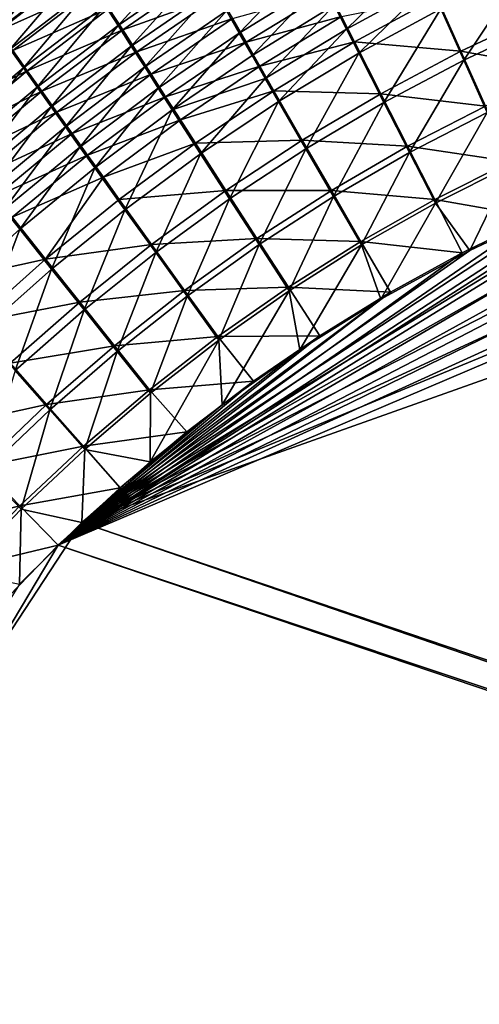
# Model space of a CAD drawing. Header units: metres. Extents: x -901 to 901, y -486 to 401.
# Tile 142 of 256: x -523 to -488, y 153 to 229. Entities that reach past the tile are written whole.
import ezdxf

# ---------------------------------------------------------------- set-up
doc = ezdxf.new("R2010")
doc.units = ezdxf.units.M

msp = doc.modelspace()

# ---------------------------------------------------------------- linework, layer by layer
at = {"layer": 'top0'}
for points in [[(-519.619995, 234.220062, -478.239227), (-526.074768, 229.246902, -478.483215), (-525.096252, 227.869308, -479.717712)], [(-518.704285, 232.783386, -479.50647), (-519.619995, 234.220062, -478.239227), (-525.096252, 227.869308, -479.717712)], [(-510.329773, 234.30455, -481.681427), (-516.799927, 229.802521, -481.854828), (-515.813599, 228.261948, -482.933075)], [(-510.329773, 234.30455, -481.681427), (-515.813599, 228.261948, -482.933075), (-509.412354, 232.69841, -482.79126)], [(-501.074799, 233.391083, -484.708405), (-507.517517, 229.388351, -484.807587), (-506.542511, 227.688644, -485.711548)], [(-500.175201, 231.619568, -485.641174), (-501.074799, 233.391083, -484.708405), (-506.542511, 227.688644, -485.711548)], [(-492.809082, 233.369797, -486.446564), (-499.259399, 229.818909, -486.500549), (-498.328613, 227.991348, -487.285156)], [(-491.959991, 231.46669, -487.257965), (-492.809082, 233.369797, -486.446564), (-498.328613, 227.991348, -487.285156)], [(-526.005554, 229.354279, -482.166077), (-518.565369, 232.78009, -483.206818), (-524.952515, 227.870697, -483.400146)], [(-518.704285, 232.783386, -479.50647), (-525.096252, 227.869308, -479.717712), (-524.092346, 226.457962, -480.89212)], [(-524.952515, 227.870697, -483.400146), (-518.565369, 232.78009, -483.206818), (-517.554382, 231.19519, -484.407532)], [(-517.763916, 231.310303, -480.712189), (-518.704285, 232.783386, -479.50647), (-524.092346, 226.457962, -480.89212)], [(-515.463318, 227.923996, -486.604858), (-516.519897, 229.575806, -485.540649), (-509.081757, 232.338303, -486.482849)], [(-509.412354, 232.69841, -482.79126), (-515.813599, 228.261948, -482.933075), (-514.806274, 226.690552, -483.945801)], [(-515.463318, 227.923996, -486.604858), (-509.081757, 232.338303, -486.482849), (-508.078156, 230.582275, -487.506226)], [(-509.412354, 232.69841, -482.79126), (-514.806274, 226.690552, -483.945801), (-508.474548, 231.058975, -483.83374)], [(-491.097595, 229.536926, -487.99057), (-489.337891, 225.608505, -489.214813), (-484.676453, 232.620102, -487.981598)], [(-489.337891, 225.608505, -489.214813), (-483.094116, 228.531937, -489.249817), (-484.676453, 232.620102, -487.981598)], [(-500.175201, 231.619568, -485.641174), (-506.542511, 227.688644, -485.711548), (-505.55072, 225.96196, -486.544342)], [(-499.259399, 229.818909, -486.500549), (-500.175201, 231.619568, -485.641174), (-505.55072, 225.96196, -486.544342)], [(-517.554382, 231.19519, -484.407532), (-523.874023, 226.353302, -484.569489), (-524.952515, 227.870697, -483.400146)], [(-517.763916, 231.310303, -480.712189), (-524.092346, 226.457962, -480.89212), (-523.064209, 225.014481, -482.004913)], [(-516.519897, 229.575806, -485.540649), (-523.874023, 226.353302, -484.569489), (-517.554382, 231.19519, -484.407532)], [(-517.763916, 231.310303, -480.712189), (-523.064209, 225.014481, -482.004913), (-516.799927, 229.802521, -481.854828)], [(-508.474548, 231.058975, -483.83374), (-514.806274, 226.690552, -483.945801), (-513.779053, 225.090271, -484.891754)], [(-507.517517, 229.388351, -484.807587), (-508.474548, 231.058975, -483.83374), (-513.779053, 225.090271, -484.891754)], [(-506.015533, 226.980637, -489.33139), (-507.055664, 228.795639, -488.456207), (-499.684784, 230.871628, -489.281036)], [(-506.015533, 226.980637, -489.33139), (-499.684784, 230.871628, -489.281036), (-498.708801, 228.950684, -490.105591)], [(-491.959991, 231.46669, -487.257965), (-498.328613, 227.991348, -487.285156), (-497.383942, 226.13916, -487.993622)], [(-491.097595, 229.536926, -487.99057), (-491.959991, 231.46669, -487.257965), (-497.383942, 226.13916, -487.993622)], [(-514.385925, 226.241791, -487.598938), (-515.463318, 227.923996, -486.604858), (-508.078156, 230.582275, -487.506226)], [(-514.385925, 226.241791, -487.598938), (-508.078156, 230.582275, -487.506226), (-507.055664, 228.795639, -488.456207)], [(-498.708801, 228.950684, -490.105591), (-491.40033, 230.42717, -490.842468), (-497.718231, 227.003845, -490.850128)], [(-497.718231, 227.003845, -490.850128), (-491.40033, 230.42717, -490.842468), (-489.555481, 226.298203, -492.129059)], [(-489.555481, 226.298203, -492.129059), (-491.40033, 230.42717, -490.842468), (-483.289215, 229.238678, -492.161194)], [(-523.874023, 226.353302, -484.569489), (-516.519897, 229.575806, -485.540649), (-522.771423, 224.80394, -485.672852)], [(-516.799927, 229.802521, -481.854828), (-523.064209, 225.014481, -482.004913), (-522.013123, 223.540604, -483.054932)], [(-522.771423, 224.80394, -485.672852), (-516.519897, 229.575806, -485.540649), (-515.463318, 227.923996, -486.604858)], [(-516.799927, 229.802521, -481.854828), (-522.013123, 223.540604, -483.054932), (-515.813599, 228.261948, -482.933075)], [(-507.517517, 229.388351, -484.807587), (-513.779053, 225.090271, -484.891754), (-512.733276, 223.463058, -485.769806)], [(-506.542511, 227.688644, -485.711548), (-507.517517, 229.388351, -484.807587), (-512.733276, 223.463058, -485.769806)], [(-499.259399, 229.818909, -486.500549), (-505.55072, 225.96196, -486.544342), (-504.543335, 224.210403, -487.304718)], [(-498.328613, 227.991348, -487.285156), (-499.259399, 229.818909, -486.500549), (-504.543335, 224.210403, -487.304718)], [(-497.383942, 226.13916, -487.993622), (-495.45816, 222.371109, -489.178009), (-491.097595, 229.536926, -487.99057)], [(-495.45816, 222.371109, -489.178009), (-489.337891, 225.608505, -489.214813), (-491.097595, 229.536926, -487.99057)], [(-489.555481, 226.298203, -492.129059), (-483.289215, 229.238678, -492.161194), (-481.593872, 224.862442, -493.139069)], [(-513.289063, 224.531281, -488.521606), (-514.385925, 226.241791, -487.598938), (-507.055664, 228.795639, -488.456207)], [(-513.289063, 224.531281, -488.521606), (-507.055664, 228.795639, -488.456207), (-506.015533, 226.980637, -489.33139)], [(-504.959076, 225.139465, -490.130463), (-506.015533, 226.980637, -489.33139), (-498.708801, 228.950684, -490.105591)], [(-504.959076, 225.139465, -490.130463), (-498.708801, 228.950684, -490.105591), (-497.718231, 227.003845, -490.850128)], [(-489.337891, 225.608505, -489.214813), (-487.541382, 221.610062, -490.113922), (-483.094116, 228.531937, -489.249817)], [(-521.646057, 223.224533, -486.709045), (-522.771423, 224.80394, -485.672852), (-515.463318, 227.923996, -486.604858)], [(-515.813599, 228.261948, -482.933075), (-522.013123, 223.540604, -483.054932), (-520.940369, 222.038162, -484.041016)], [(-521.646057, 223.224533, -486.709045), (-515.463318, 227.923996, -486.604858), (-514.385925, 226.241791, -487.598938)], [(-515.813599, 228.261948, -482.933075), (-520.940369, 222.038162, -484.041016), (-514.806274, 226.690552, -483.945801)], [(-498.328613, 227.991348, -487.285156), (-504.543335, 224.210403, -487.304718), (-503.521576, 222.436081, -487.991394)], [(-497.383942, 226.13916, -487.993622), (-498.328613, 227.991348, -487.285156), (-503.521576, 222.436081, -487.991394)], [(-512.174011, 222.794479, -489.371674), (-513.289063, 224.531281, -488.521606), (-506.015533, 226.980637, -489.33139)], [(-511.670197, 221.810867, -486.578735), (-506.542511, 227.688644, -485.711548), (-512.733276, 223.463058, -485.769806)], [(-512.174011, 222.794479, -489.371674), (-506.015533, 226.980637, -489.33139), (-504.959076, 225.139465, -490.130463)], [(-505.55072, 225.96196, -486.544342), (-506.542511, 227.688644, -485.711548), (-511.670197, 221.810867, -486.578735)], [(-504.959076, 225.139465, -490.130463), (-497.718231, 227.003845, -490.850128), (-503.887512, 223.274338, -490.852081)], [(-503.887512, 223.274338, -490.852081), (-497.718231, 227.003845, -490.850128), (-495.698914, 223.043167, -492.094818)], [(-495.698914, 223.043167, -492.094818), (-497.718231, 227.003845, -490.850128), (-489.555481, 226.298203, -492.129059)], [(-529.974792, 221.236649, -484.708557), (-523.874023, 226.353302, -484.569489), (-522.771423, 224.80394, -485.672852)], [(-524.092346, 226.457962, -480.89212), (-529.111267, 219.953018, -482.133423), (-523.064209, 225.014481, -482.004913)], [(-520.49939, 221.616989, -487.67688), (-521.646057, 223.224533, -486.709045), (-514.385925, 226.241791, -487.598938)], [(-514.806274, 226.690552, -483.945801), (-520.940369, 222.038162, -484.041016), (-519.84729, 220.508972, -484.962097)], [(-520.49939, 221.616989, -487.67688), (-514.385925, 226.241791, -487.598938), (-513.289063, 224.531281, -488.521606)], [(-514.806274, 226.690552, -483.945801), (-519.84729, 220.508972, -484.962097), (-513.779053, 225.090271, -484.891754)], [(-495.698914, 223.043167, -492.094818), (-489.555481, 226.298203, -492.129059), (-487.672058, 222.095596, -493.073944)], [(-487.672058, 222.095596, -493.073944), (-489.555481, 226.298203, -492.129059), (-481.593872, 224.862442, -493.139069)], [(-504.543335, 224.210403, -487.304718), (-505.55072, 225.96196, -486.544342), (-511.670197, 221.810867, -486.578735)], [(-503.521576, 222.436081, -487.991394), (-501.44043, 218.828506, -489.139771), (-497.383942, 226.13916, -487.993622)], [(-501.44043, 218.828506, -489.139771), (-495.45816, 222.371109, -489.178009), (-497.383942, 226.13916, -487.993622)], [(-495.45816, 222.371109, -489.178009), (-493.494232, 218.53833, -490.048676), (-489.337891, 225.608505, -489.214813)], [(-493.494232, 218.53833, -490.048676), (-487.541382, 221.610062, -490.113922), (-489.337891, 225.608505, -489.214813)], [(-529.974792, 221.236649, -484.708557), (-522.771423, 224.80394, -485.672852), (-528.808105, 219.758362, -485.785461)], [(-523.064209, 225.014481, -482.004913), (-529.111267, 219.953018, -482.133423), (-527.999268, 218.546814, -483.158325)], [(-528.808105, 219.758362, -485.785461), (-522.771423, 224.80394, -485.672852), (-521.646057, 223.224533, -486.709045)], [(-523.064209, 225.014481, -482.004913), (-527.999268, 218.546814, -483.158325), (-522.013123, 223.540604, -483.054932)], [(-513.779053, 225.090271, -484.891754), (-519.84729, 220.508972, -484.962097), (-518.735107, 218.954834, -485.816986)], [(-512.733276, 223.463058, -485.769806), (-513.779053, 225.090271, -484.891754), (-518.735107, 218.954834, -485.816986)], [(-511.042084, 221.033463, -490.147858), (-512.174011, 222.794479, -489.371674), (-504.959076, 225.139465, -490.130463)], [(-511.042084, 221.033463, -490.147858), (-504.959076, 225.139465, -490.130463), (-503.887512, 223.274338, -490.852081)], [(-519.332642, 219.9832, -488.575195), (-520.49939, 221.616989, -487.67688), (-513.289063, 224.531281, -488.521606)], [(-519.332642, 219.9832, -488.575195), (-513.289063, 224.531281, -488.521606), (-512.174011, 222.794479, -489.371674)], [(-504.543335, 224.210403, -487.304718), (-511.670197, 221.810867, -486.578735), (-509.497131, 218.439377, -487.984497)], [(-503.521576, 222.436081, -487.991394), (-504.543335, 224.210403, -487.304718), (-509.497131, 218.439377, -487.984497)], [(-527.618103, 218.252213, -486.796753), (-528.808105, 219.758362, -485.785461), (-521.646057, 223.224533, -486.709045)], [(-522.013123, 223.540604, -483.054932), (-527.999268, 218.546814, -483.158325), (-526.865051, 217.11412, -484.120789)], [(-527.618103, 218.252213, -486.796753), (-521.646057, 223.224533, -486.709045), (-520.49939, 221.616989, -487.67688)], [(-522.013123, 223.540604, -483.054932), (-526.865051, 217.11412, -484.120789), (-520.940369, 222.038162, -484.041016)], [(-520.393921, 188.45813, -493.390167), (-437.335358, 223.870071, -494.717072), (-62.851711, 35.5509, -503.495331)], [(-520.393921, 188.45813, -493.390167), (-443.166534, 223.71463, -494.609009), (-437.335358, 223.870071, -494.717072)], [(-449.004364, 223.236893, -494.503418), (-443.166534, 223.71463, -494.609009), (-520.393921, 188.45813, -493.390167)], [(-454.836853, 222.438812, -494.400391), (-449.004364, 223.236893, -494.503418), (-520.393921, 188.45813, -493.390167)], [(-512.733276, 223.463058, -485.769806), (-518.735107, 218.954834, -485.816986), (-517.605164, 217.377563, -486.604584)], [(-423.970123, 223.826447, -491.966522), (-437.279114, 223.842056, -491.717743), (-518.588135, 190.194061, -490.413635)], [(-437.279114, 223.842056, -491.717743), (-446.716522, 223.428253, -491.544159), (-518.588135, 190.194061, -490.413635)], [(-518.588135, 190.194061, -490.413635), (-62.795345, 35.507481, -500.496002), (-423.970123, 223.826447, -491.966522)], [(-518.588135, 190.194061, -490.413635), (-446.716522, 223.428253, -491.544159), (-456.292633, 222.140701, -491.374786)], [(-517.605164, 217.377563, -486.604584), (-511.670197, 221.810867, -486.578735), (-512.733276, 223.463058, -485.769806)], [(-511.042084, 221.033463, -490.147858), (-503.887512, 223.274338, -490.852081), (-509.894653, 219.25029, -490.848938)], [(-509.894653, 219.25029, -490.848938), (-503.887512, 223.274338, -490.852081), (-501.704865, 219.482132, -492.058899)], [(-501.704865, 219.482132, -492.058899), (-503.887512, 223.274338, -490.852081), (-495.698914, 223.043167, -492.094818)], [(-518.147278, 218.325073, -489.402832), (-519.332642, 219.9832, -488.575195), (-512.174011, 222.794479, -489.371674)], [(-518.147278, 218.325073, -489.402832), (-512.174011, 222.794479, -489.371674), (-511.042084, 221.033463, -490.147858)], [(-501.704865, 219.482132, -492.058899), (-495.698914, 223.043167, -492.094818), (-493.639526, 219.014404, -493.009796)], [(-493.639526, 219.014404, -493.009796), (-495.698914, 223.043167, -492.094818), (-487.672058, 222.095596, -493.073944)], [(-520.940369, 222.038162, -484.041016), (-526.865051, 217.11412, -484.120789), (-525.710022, 215.656631, -485.019714)], [(-520.940369, 222.038162, -484.041016), (-525.710022, 215.656631, -485.019714), (-519.84729, 220.508972, -484.962097)], [(-520.393921, 188.45813, -493.390167), (-460.693512, 221.313553, -494.299286), (-454.836853, 222.438812, -494.400391)], [(-456.292633, 222.140701, -491.374786), (-465.779663, 219.993759, -491.213226), (-518.588135, 190.194061, -490.413635)], [(-511.670197, 221.810867, -486.578735), (-517.605164, 217.377563, -486.604584), (-515.29718, 214.160858, -487.97345)], [(-509.497131, 218.439377, -487.984497), (-511.670197, 221.810867, -486.578735), (-515.29718, 214.160858, -487.97345)], [(-509.497131, 218.439377, -487.984497), (-507.270508, 214.99231, -489.100555), (-503.521576, 222.436081, -487.991394)], [(-507.270508, 214.99231, -489.100555), (-501.44043, 218.828506, -489.139771), (-503.521576, 222.436081, -487.991394)], [(-501.44043, 218.828506, -489.139771), (-499.319855, 215.161087, -489.984772), (-495.45816, 222.371109, -489.178009)], [(-499.319855, 215.161087, -489.984772), (-493.494232, 218.53833, -490.048676), (-495.45816, 222.371109, -489.178009)], [(-493.639526, 219.014404, -493.009796), (-487.672058, 222.095596, -493.073944), (-485.762665, 217.847473, -493.672791)], [(-526.406311, 216.719971, -487.741302), (-527.618103, 218.252213, -486.796753), (-520.49939, 221.616989, -487.67688)], [(-526.406311, 216.719971, -487.741302), (-520.49939, 221.616989, -487.67688), (-519.332642, 219.9832, -488.575195)], [(-466.576263, 219.852722, -494.200043), (-460.693512, 221.313553, -494.299286), (-520.393921, 188.45813, -493.390167)], [(-516.944641, 216.644531, -490.158569), (-518.147278, 218.325073, -489.402832), (-511.042084, 221.033463, -490.147858)], [(-516.944641, 216.644531, -490.158569), (-511.042084, 221.033463, -490.147858), (-509.894653, 219.25029, -490.848938)], [(-493.494232, 218.53833, -490.048676), (-491.504791, 214.665543, -490.601807), (-487.541382, 221.610062, -490.113922)], [(-491.504791, 214.665543, -490.601807), (-485.720184, 217.568359, -490.683807), (-487.541382, 221.610062, -490.113922)], [(-519.84729, 220.508972, -484.962097), (-525.710022, 215.656631, -485.019714), (-524.535461, 214.176041, -485.854034)], [(-519.84729, 220.508972, -484.962097), (-524.535461, 214.176041, -485.854034), (-518.735107, 218.954834, -485.816986)], [(-525.174011, 215.163422, -488.617981), (-526.406311, 216.719971, -487.741302), (-519.332642, 219.9832, -488.575195)], [(-525.174011, 215.163422, -488.617981), (-519.332642, 219.9832, -488.575195), (-518.147278, 218.325073, -489.402832)], [(-472.374176, 218.08316, -494.10437), (-466.576263, 219.852722, -494.200043), (-520.393921, 188.45813, -493.390167)], [(-465.779663, 219.993759, -491.213226), (-473.900177, 217.460693, -491.079559), (-518.588135, 190.194061, -490.413635)], [(-507.559082, 215.626602, -492.021729), (-509.894653, 219.25029, -490.848938), (-501.704865, 219.482132, -492.058899)], [(-507.559082, 215.626602, -492.021729), (-501.704865, 219.482132, -492.058899), (-499.480896, 215.626953, -492.946869)], [(-499.480896, 215.626953, -492.946869), (-501.704865, 219.482132, -492.058899), (-493.639526, 219.014404, -493.009796)], [(-518.735107, 218.954834, -485.816986), (-524.535461, 214.176041, -485.854034), (-523.342773, 212.673996, -486.622711)], [(-518.735107, 218.954834, -485.816986), (-523.342773, 212.673996, -486.622711), (-517.605164, 217.377563, -486.604584)], [(-509.894653, 219.25029, -490.848938), (-515.726074, 214.943451, -490.841248), (-516.944641, 216.644531, -490.158569)], [(-515.726074, 214.943451, -490.841248), (-509.894653, 219.25029, -490.848938), (-507.559082, 215.626602, -492.021729)], [(-507.270508, 214.99231, -489.100555), (-505.003479, 211.489868, -489.922516), (-501.44043, 218.828506, -489.139771)], [(-505.003479, 211.489868, -489.922516), (-499.319855, 215.161087, -489.984772), (-501.44043, 218.828506, -489.139771)], [(-499.480896, 215.626953, -492.946869), (-493.639526, 219.014404, -493.009796), (-491.553375, 214.943558, -493.591034)], [(-491.553375, 214.943558, -493.591034), (-493.639526, 219.014404, -493.009796), (-485.762665, 217.847473, -493.672791)], [(-523.922668, 213.584335, -489.425659), (-525.174011, 215.163422, -488.617981), (-518.147278, 218.325073, -489.402832)], [(-523.922668, 213.584335, -489.425659), (-518.147278, 218.325073, -489.402832), (-516.944641, 216.644531, -490.158569)], [(-520.393921, 188.45813, -493.390167), (-476.113892, 216.763931, -494.043793), (-472.374176, 218.08316, -494.10437)], [(-515.29718, 214.160858, -487.97345), (-512.934387, 210.874207, -489.060669), (-509.497131, 218.439377, -487.984497)], [(-512.934387, 210.874207, -489.060669), (-507.270508, 214.99231, -489.100555), (-509.497131, 218.439377, -487.984497)], [(-499.319855, 215.161087, -489.984772), (-497.173157, 211.45665, -490.522797), (-493.494232, 218.53833, -490.048676)], [(-497.173157, 211.45665, -490.522797), (-491.504791, 214.665543, -490.601807), (-493.494232, 218.53833, -490.048676)], [(-517.605164, 217.377563, -486.604584), (-523.342773, 212.673996, -486.622711), (-520.908264, 209.61235, -487.958862)], [(-515.29718, 214.160858, -487.97345), (-517.605164, 217.377563, -486.604584), (-520.908264, 209.61235, -487.958862)], [(-518.588135, 190.194061, -490.413635), (-473.900177, 217.460693, -491.079559), (-481.853058, 214.34523, -490.952545)], [(-485.762665, 217.847473, -493.672791), (-483.842773, 213.578735, -493.921265), (-491.553375, 214.943558, -493.591034)], [(-488.887115, 211.042206, -490.843292), (-485.720184, 217.568359, -490.683807), (-491.504791, 214.665543, -490.601807)], [(-488.887115, 211.042206, -490.843292), (-481.853058, 214.34523, -490.952545), (-485.720184, 217.568359, -490.683807)], [(-521.368347, 210.36557, -490.82962), (-523.922668, 213.584335, -489.425659), (-516.944641, 216.644531, -490.158569)], [(-515.726074, 214.943451, -490.841248), (-521.368347, 210.36557, -490.82962), (-516.944641, 216.644531, -490.158569)], [(-478.14621, 215.987137, -494.01123), (-476.113892, 216.763931, -494.043793), (-520.393921, 188.45813, -493.390167)], [(-483.842773, 213.578735, -493.921265), (-478.14621, 215.987137, -494.01123), (-520.393921, 188.45813, -493.390167)], [(-521.368347, 210.36557, -490.82962), (-515.726074, 214.943451, -490.841248), (-513.247314, 211.488235, -491.983673)], [(-513.247314, 211.488235, -491.983673), (-515.726074, 214.943451, -490.841248), (-507.559082, 215.626602, -492.021729)], [(-513.247314, 211.488235, -491.983673), (-507.559082, 215.626602, -492.021729), (-505.181091, 211.944672, -492.885468)], [(-512.934387, 210.874207, -489.060669), (-510.530212, 207.53627, -489.862061), (-507.270508, 214.99231, -489.100555)], [(-510.530212, 207.53627, -489.862061), (-505.003479, 211.489868, -489.922516), (-507.270508, 214.99231, -489.100555)], [(-505.181091, 211.944672, -492.885468), (-507.559082, 215.626602, -492.021729), (-499.480896, 215.626953, -492.946869)], [(-505.181091, 211.944672, -492.885468), (-499.480896, 215.626953, -492.946869), (-497.229431, 211.732849, -493.512238)], [(-505.003479, 211.489868, -489.922516), (-502.709717, 207.95314, -490.44693), (-499.319855, 215.161087, -489.984772)], [(-502.709717, 207.95314, -490.44693), (-497.173157, 211.45665, -490.522797), (-499.319855, 215.161087, -489.984772)], [(-497.229431, 211.732849, -493.512238), (-499.480896, 215.626953, -492.946869), (-491.553375, 214.943558, -493.591034)], [(-491.553375, 214.943558, -493.591034), (-489.451599, 210.861404, -493.834564), (-497.229431, 211.732849, -493.512238)], [(-483.842773, 213.578735, -493.921265), (-489.451599, 210.861404, -493.834564), (-491.553375, 214.943558, -493.591034)], [(-524.535461, 214.176041, -485.854034), (-528.870361, 207.712143, -486.633972), (-523.342773, 212.673996, -486.622711)], [(-520.908264, 209.61235, -487.958862), (-518.417847, 206.485901, -489.020477), (-515.29718, 214.160858, -487.97345)], [(-481.853058, 214.34523, -490.952545), (-488.887115, 211.042206, -490.843292), (-518.588135, 190.194061, -490.413635)], [(-518.417847, 206.485901, -489.020477), (-512.934387, 210.874207, -489.060669), (-515.29718, 214.160858, -487.97345)], [(-495.702362, 207.316711, -490.740112), (-491.504791, 214.665543, -490.601807), (-497.173157, 211.45665, -490.522797)], [(-495.702362, 207.316711, -490.740112), (-488.887115, 211.042206, -490.843292), (-491.504791, 214.665543, -490.601807)], [(-529.487183, 208.584152, -489.441071), (-523.922668, 213.584335, -489.425659), (-521.368347, 210.36557, -490.82962)], [(-520.393921, 188.45813, -493.390167), (-489.451599, 210.861404, -493.834564), (-483.842773, 213.578735, -493.921265)], [(-523.342773, 212.673996, -486.622711), (-528.870361, 207.712143, -486.633972), (-526.317078, 204.805618, -487.941284)], [(-520.908264, 209.61235, -487.958862), (-523.342773, 212.673996, -486.622711), (-526.317078, 204.805618, -487.941284)], [(-510.725159, 207.97908, -492.825745), (-513.247314, 211.488235, -491.983673), (-505.181091, 211.944672, -492.885468)], [(-510.725159, 207.97908, -492.825745), (-505.181091, 211.944672, -492.885468), (-502.775055, 208.226654, -493.436523)], [(-502.775055, 208.226654, -493.436523), (-505.181091, 211.944672, -492.885468), (-497.229431, 211.732849, -493.512238)], [(-518.75531, 207.078659, -491.945099), (-521.368347, 210.36557, -490.82962), (-513.247314, 211.488235, -491.983673)], [(-518.75531, 207.078659, -491.945099), (-513.247314, 211.488235, -491.983673), (-510.725159, 207.97908, -492.825745)], [(-510.530212, 207.53627, -489.862061), (-508.098907, 204.16658, -490.374359), (-505.003479, 211.489868, -489.922516)], [(-508.098907, 204.16658, -490.374359), (-502.709717, 207.95314, -490.44693), (-505.003479, 211.489868, -489.922516)], [(-497.229431, 211.732849, -493.512238), (-494.963257, 207.837082, -493.75119), (-502.775055, 208.226654, -493.436523)], [(-501.903381, 203.435165, -490.648529), (-497.173157, 211.45665, -490.522797), (-502.709717, 207.95314, -490.44693)], [(-501.903381, 203.435165, -490.648529), (-495.702362, 207.316711, -490.740112), (-497.173157, 211.45665, -490.522797)], [(-489.451599, 210.861404, -493.834564), (-494.963257, 207.837082, -493.75119), (-497.229431, 211.732849, -493.512238)], [(-494.963257, 207.837082, -493.75119), (-489.451599, 210.861404, -493.834564), (-520.393921, 188.45813, -493.390167)], [(-488.887115, 211.042206, -490.843292), (-495.702362, 207.316711, -490.740112), (-518.588135, 190.194061, -490.413635)], [(-518.417847, 206.485901, -489.020477), (-515.885315, 203.311935, -489.80365), (-512.934387, 210.874207, -489.060669)], [(-515.885315, 203.311935, -489.80365), (-510.530212, 207.53627, -489.862061), (-512.934387, 210.874207, -489.060669)], [(-526.807922, 205.528397, -490.814636), (-529.487183, 208.584152, -489.441071), (-521.368347, 210.36557, -490.82962)], [(-526.807922, 205.528397, -490.814636), (-521.368347, 210.36557, -490.82962), (-518.75531, 207.078659, -491.945099)], [(-526.317078, 204.805618, -487.941284), (-523.706848, 201.839066, -488.980408), (-520.908264, 209.61235, -487.958862)], [(-523.706848, 201.839066, -488.980408), (-518.417847, 206.485901, -489.020477), (-520.908264, 209.61235, -487.958862)], [(-508.174469, 204.436523, -493.364075), (-510.725159, 207.97908, -492.825745), (-502.775055, 208.226654, -493.436523)], [(-502.775055, 208.226654, -493.436523), (-500.363434, 204.511017, -493.671234), (-508.174469, 204.436523, -493.364075)], [(-494.963257, 207.837082, -493.75119), (-500.363434, 204.511017, -493.671234), (-502.775055, 208.226654, -493.436523)], [(-500.363434, 204.511017, -493.671234), (-494.963257, 207.837082, -493.75119), (-520.393921, 188.45813, -493.390167)], [(-516.098083, 203.74176, -492.767975), (-518.75531, 207.078659, -491.945099), (-510.725159, 207.97908, -492.825745)], [(-516.098083, 203.74176, -492.767975), (-510.725159, 207.97908, -492.825745), (-508.174469, 204.436523, -493.364075)], [(-515.885315, 203.311935, -489.80365), (-513.325134, 200.108536, -490.305237), (-510.530212, 207.53627, -489.862061)], [(-513.325134, 200.108536, -490.305237), (-508.098907, 204.16658, -490.374359), (-510.530212, 207.53627, -489.862061)], [(-507.848602, 199.222702, -490.562836), (-502.709717, 207.95314, -490.44693), (-508.098907, 204.16658, -490.374359)], [(-507.848602, 199.222702, -490.562836), (-501.903381, 203.435165, -490.648529), (-502.709717, 207.95314, -490.44693)], [(-524.068848, 202.40947, -491.906433), (-526.807922, 205.528397, -490.814636), (-518.75531, 207.078659, -491.945099)], [(-524.068848, 202.40947, -491.906433), (-518.75531, 207.078659, -491.945099), (-516.098083, 203.74176, -492.767975)], [(-518.588135, 190.194061, -490.413635), (-495.702362, 207.316711, -490.740112), (-501.903381, 203.435165, -490.648529)], [(-523.706848, 201.839066, -488.980408), (-521.053833, 198.828476, -489.747498), (-518.417847, 206.485901, -489.020477)], [(-521.053833, 198.828476, -489.747498), (-515.885315, 203.311935, -489.80365), (-518.417847, 206.485901, -489.020477)], [(-520.393921, 188.45813, -493.390167), (-505.455383, 201.020493, -493.597443), (-500.363434, 204.511017, -493.671234)], [(-513.411926, 200.373917, -493.294983), (-516.098083, 203.74176, -492.767975), (-508.174469, 204.436523, -493.364075)], [(-508.174469, 204.436523, -493.364075), (-505.455383, 201.020493, -493.597443), (-513.411926, 200.373917, -493.294983)], [(-500.363434, 204.511017, -493.671234), (-505.455383, 201.020493, -493.597443), (-508.174469, 204.436523, -493.364075)], [(-521.284912, 199.244263, -492.712402), (-524.068848, 202.40947, -491.906433), (-516.098083, 203.74176, -492.767975)], [(-521.284912, 199.244263, -492.712402), (-516.098083, 203.74176, -492.767975), (-513.411926, 200.373917, -493.294983)], [(-513.346191, 194.848602, -490.485504), (-508.098907, 204.16658, -490.374359), (-513.325134, 200.108536, -490.305237)], [(-513.346191, 194.848602, -490.485504), (-507.848602, 199.222702, -490.562836), (-508.098907, 204.16658, -490.374359)], [(-521.053833, 198.828476, -489.747498), (-518.372864, 195.790604, -490.239655), (-515.885315, 203.311935, -489.80365)], [(-501.903381, 203.435165, -490.648529), (-507.848602, 199.222702, -490.562836), (-518.588135, 190.194061, -490.413635)], [(-518.372864, 195.790604, -490.239655), (-513.325134, 200.108536, -490.305237), (-515.885315, 203.311935, -489.80365)], [(-529.173706, 197.49234, -491.867981), (-524.068848, 202.40947, -491.906433), (-521.284912, 199.244263, -492.712402)], [(-526.021057, 194.097519, -489.693878), (-521.053833, 198.828476, -489.747498), (-523.706848, 201.839066, -488.980408)], [(-510.556488, 197.147537, -493.525055), (-505.455383, 201.020493, -493.597443), (-520.393921, 188.45813, -493.390167)], [(-505.455383, 201.020493, -493.597443), (-510.556488, 197.147537, -493.525055), (-513.411926, 200.373917, -493.294983)], [(-518.471558, 196.050323, -493.229462), (-521.284912, 199.244263, -492.712402), (-513.411926, 200.373917, -493.294983)], [(-513.411926, 200.373917, -493.294983), (-510.556488, 197.147537, -493.525055), (-518.471558, 196.050323, -493.229462)], [(-518.372864, 195.790604, -490.239655), (-513.346191, 194.848602, -490.485504), (-513.325134, 200.108536, -490.305237)], [(-526.270569, 194.498108, -492.65921), (-529.173706, 197.49234, -491.867981), (-521.284912, 199.244263, -492.712402)], [(-526.270569, 194.498108, -492.65921), (-521.284912, 199.244263, -492.712402), (-518.471558, 196.050323, -493.229462)], [(-507.848602, 199.222702, -490.562836), (-513.346191, 194.848602, -490.485504), (-518.588135, 190.194061, -490.413635)], [(-526.021057, 194.097519, -489.693878), (-523.226501, 191.224335, -490.177795), (-521.053833, 198.828476, -489.747498)], [(-523.226501, 191.224335, -490.177795), (-518.372864, 195.790604, -490.239655), (-521.053833, 198.828476, -489.747498)], [(-515.65564, 192.85997, -493.454346), (-510.556488, 197.147537, -493.525055), (-520.393921, 188.45813, -493.390167)], [(-510.556488, 197.147537, -493.525055), (-515.65564, 192.85997, -493.454346), (-518.471558, 196.050323, -493.229462)], [(-523.337769, 191.477264, -493.167603), (-526.270569, 194.498108, -492.65921), (-518.471558, 196.050323, -493.229462)], [(-518.471558, 196.050323, -493.229462), (-515.65564, 192.85997, -493.454346), (-523.337769, 191.477264, -493.167603)], [(-523.226501, 191.224335, -490.177795), (-518.588135, 190.194061, -490.413635), (-518.372864, 195.790604, -490.239655)], [(-518.588135, 190.194061, -490.413635), (-513.346191, 194.848602, -490.485504), (-518.372864, 195.790604, -490.239655)], [(-531.040161, 189.514893, -492.608643), (-526.270569, 194.498108, -492.65921), (-523.337769, 191.477264, -493.167603)], [(-527.870422, 186.42131, -490.119781), (-523.226501, 191.224335, -490.177795), (-526.021057, 194.097519, -489.693878)], [(-515.65564, 192.85997, -493.454346), (-520.393921, 188.45813, -493.390167), (-523.337769, 191.477264, -493.167603)], [(-527.994629, 186.666229, -493.109589), (-531.040161, 189.514893, -492.608643), (-523.337769, 191.477264, -493.167603)], [(-523.337769, 191.477264, -493.167603), (-520.393921, 188.45813, -493.390167), (-527.994629, 186.666229, -493.109589)], [(-527.870422, 186.42131, -490.119781), (-523.358032, 185.491104, -490.349915), (-523.226501, 191.224335, -490.177795)], [(-523.358032, 185.491104, -490.349915), (-518.588135, 190.194061, -490.413635), (-523.226501, 191.224335, -490.177795)], [(-523.358032, 185.491104, -490.349915), (-553.594482, 136.830185, -490.000427), (-518.588135, 190.194061, -490.413635)], [(-553.594482, 136.830185, -490.000427), (-63.257637, 33.784927, -500.496002), (-518.588135, 190.194061, -490.413635)], [(-518.588135, 190.194061, -490.413635), (-63.257637, 33.784927, -500.496002), (-62.795345, 35.507481, -500.496002)], [(-556.825012, 127.259506, -492.974121), (-520.393921, 188.45813, -493.390167), (-63.320282, 33.791721, -503.495331)], [(-524.940674, 183.805832, -493.330048), (-520.393921, 188.45813, -493.390167), (-556.825012, 127.259506, -492.974121)], [(-520.393921, 188.45813, -493.390167), (-524.940674, 183.805832, -493.330048), (-527.994629, 186.666229, -493.109589)], [(-63.320282, 33.791721, -503.495331), (-520.393921, 188.45813, -493.390167), (-62.851711, 35.5509, -503.495331)]]:
    msp.add_3dface(points, dxfattribs=at)

doc.saveas('drawing.dxf')
